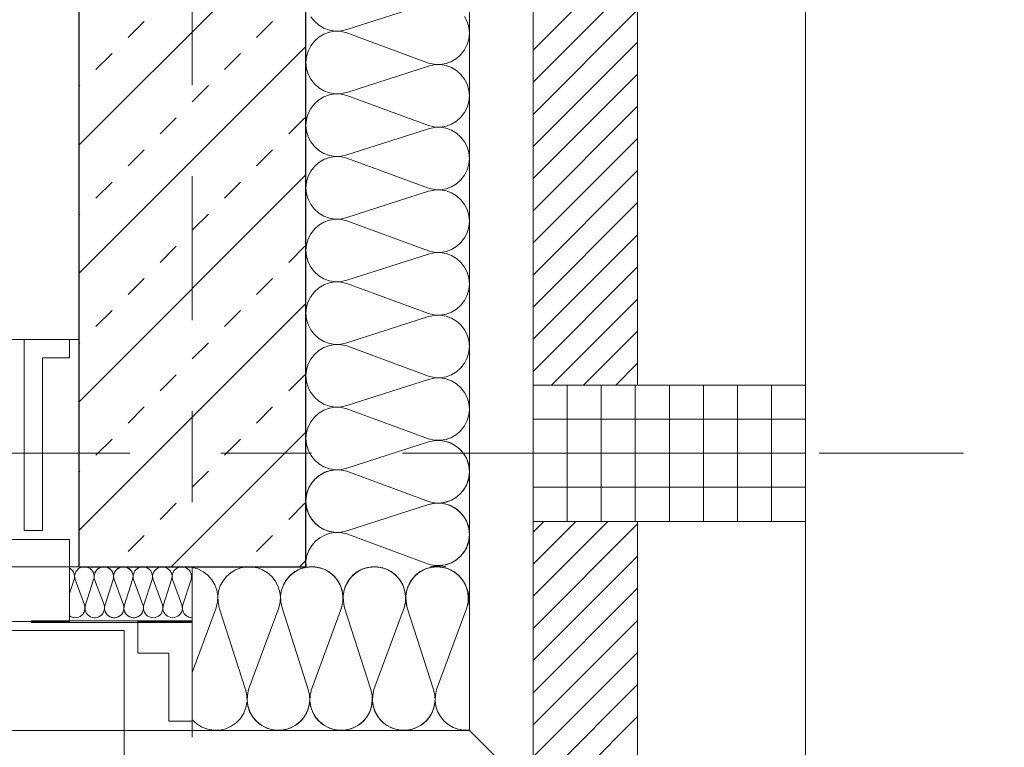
# Model space of a CAD drawing. Header units: metres. Extents: x -45.2 to 14.3, y -31.8 to 10.2.
# Tile 95 of 141: x -0.2 to 0.9, y -21.9 to -21.1. Entities that reach past the tile are written whole.
import ezdxf

# ---------------------------------------------------------------- set-up
doc = ezdxf.new("R2010")
doc.units = ezdxf.units.M
doc.header["$LTSCALE"] = 0.05
doc.linetypes.add('Achsen 01', pattern=[5.291531, 3.175, -1.058062, 0.352704, -0.705764])
for name, color, linetype, lineweight, true_color in [('013_Beton und Stahlbetonarbeiten-000 Brüstung', 7, 'Continuous', 9, 0xa6a6a6), ('014_Fassadenarbeiten-000 Aufsicht Betonfertigteile', 7, 'Continuous', 9, 0xc0c0c0), ('014_Fassadenarbeiten-330 mineralische Dämmung', 7, 'Continuous', 9, 0x666666), ('030_Sonnenschutzarbeiten-Grundriss', 7, 'Continuous', 13, 0x555555), ('031_Metallbauarbeiten-330 Aufsicht Metallbauarbeiten', 7, 'Continuous', 9, 0xa6a6a6), ('032_Metallarbeiten-Fenster', 7, 'Continuous', 13, 0x444444), ('AV1-Achsen', 1, 'Achsen 01', 18, 0xff0000)]:
    doc.layers.add(name, color=color, linetype=linetype, lineweight=lineweight, true_color=true_color)
for name, color, linetype, lineweight in [('013_Beton und Stahlbetonarbeiten-330 Außenwände', 7, 'Continuous', 25), ('014_Fassadenarbeiten-330 Betonfertigteile vertikal', 7, 'Continuous', 9), ('014_Fassadenarbeiten-330 Filtermauerwerk 11.5cm', 7, 'Continuous', 9), ('014_Fassadenarbeiten-330 Mauerwerk 11.5cm', 7, 'Continuous', 9), ('027_Tischlerarbeiten-330 Innenfensterbänke', 7, 'Continuous', 9), ('030_Sonnenschutzarbeiten-Kasten+Behang', 7, 'Continuous', 5)]:
    doc.layers.add(name, color=color, linetype=linetype, lineweight=lineweight)

msp = doc.modelspace()

# ---------------------------------------------------------------- linework, layer by layer
at = {"layer": '013_Beton und Stahlbetonarbeiten-000 Brüstung'}
msp.add_lwpolyline([(-0.125, -21.725), (-2.575, -21.725), (-2.575, -21.475), (-0.125, -21.475)], close=True, dxfattribs=at)
at = {"layer": '013_Beton und Stahlbetonarbeiten-330 Außenwände', "color": 251, "linetype": 'Continuous', "lineweight": 13, "true_color": 0x4c4c4c}
for p, q in [((0.125, -21.011), (-0.125, -21.261)), ((-0.0707, -21.1425), (-0.053, -21.1248)), ((0.0707, -21.1425), (0.0884, -21.1248)), ((0.125, -21.1524), (-0.125, -21.4024)), ((-0.1061, -21.1778), (-0.0884, -21.1602)), ((0.0354, -21.1778), (0.053, -21.1602)), ((-0.125, -21.1968), (-0.1237, -21.1955)), ((0, -21.2132), (0.0177, -21.1955)), ((-0.0354, -21.2486), (-0.0177, -21.2309)), ((0.1061, -21.2486), (0.1237, -21.2309)), ((-0.0707, -21.2839), (-0.053, -21.2662)), ((0.0707, -21.2839), (0.0884, -21.2662)), ((0.125, -21.2938), (-0.125, -21.5438)), ((-0.1061, -21.3193), (-0.0884, -21.3016)), ((0.0354, -21.3193), (0.053, -21.3016)), ((-0.125, -21.3382), (-0.1237, -21.3369)), ((0, -21.3546), (0.0177, -21.3369)), ((-0.0354, -21.39), (-0.0177, -21.3723)), ((0.1061, -21.39), (0.1237, -21.3723)), ((-0.0707, -21.4253), (-0.053, -21.4077)), ((0.0707, -21.4253), (0.0884, -21.4077)), ((0.125, -21.4352), (-0.125, -21.6852)), ((-0.1061, -21.4607), (-0.0884, -21.443)), ((0.0354, -21.4607), (0.053, -21.443)), ((-0.125, -21.4796), (-0.1237, -21.4784)), ((0, -21.496), (0.0177, -21.4784)), ((-0.0354, -21.5314), (-0.0177, -21.5137)), ((0.1061, -21.5314), (0.1237, -21.5137)), ((-0.0707, -21.5668), (-0.053, -21.5491)), ((0.0707, -21.5668), (0.0884, -21.5491)), ((-0.1061, -21.6021), (-0.0884, -21.5844)), ((0.125, -21.5767), (-0.0233, -21.725)), ((0.0354, -21.6021), (0.053, -21.5844)), ((-0.125, -21.621), (-0.1237, -21.6198)), ((0, -21.6375), (0.0177, -21.6198)), ((-0.0354, -21.6728), (-0.0177, -21.6551)), ((0.1061, -21.6728), (0.1237, -21.6551)), ((-0.0707, -21.7082), (-0.053, -21.6905)), ((0.0707, -21.7082), (0.0884, -21.6905)), ((0.125, -21.7181), (0.1181, -21.725))]:
    msp.add_line(p, q, dxfattribs=at)
at = {"layer": '013_Beton und Stahlbetonarbeiten-330 Außenwände'}
msp.add_lwpolyline([(0.125, -21.725), (0.125, -16.075), (-0.125, -16.075), (-0.125, -17.4), (0.025, -17.4), (0.025, -17.7), (-0.125, -17.7), (-0.125, -21.725)], close=True, dxfattribs=at)
at = {"layer": '014_Fassadenarbeiten-000 Aufsicht Betonfertigteile'}
for points in [[(0.305, -21.905), (0.305, 0.305), (0.675, 0.675), (0.675, -22.275)], [(-39.455, -21.905), (0.305, -21.905), (0.675, -22.275), (-39.825, -22.275)]]:
    msp.add_lwpolyline(points, close=True, dxfattribs=at)
at = {"layer": '014_Fassadenarbeiten-330 Betonfertigteile vertikal', "color": 8, "linetype": 'Continuous', "lineweight": 9, "true_color": 0x808080}
for p, q in [((0.4125, -21.525), (0.4125, -21.675)), ((0.45, -21.525), (0.45, -21.675)), ((0.4875, -21.525), (0.4875, -21.675)), ((0.525, -21.525), (0.525, -21.675)), ((0.5625, -21.525), (0.5625, -21.675)), ((0.6, -21.525), (0.6, -21.675)), ((0.6375, -21.525), (0.6375, -21.675))]:
    msp.add_line(p, q, dxfattribs=at)
at = {"layer": '014_Fassadenarbeiten-330 Betonfertigteile vertikal', "color": 8, "linetype": 'Continuous', "lineweight": 13, "true_color": 0x808080}
for p, q in [((0.375, -21.5625), (0.675, -21.5625)), ((0.375, -21.6), (0.675, -21.6)), ((0.375, -21.6375), (0.675, -21.6375))]:
    msp.add_line(p, q, dxfattribs=at)
at = {"layer": '014_Fassadenarbeiten-330 Betonfertigteile vertikal'}
msp.add_lwpolyline([(0.675, -21.675), (0.675, -21.525), (0.375, -21.525), (0.375, -21.675)], close=True, dxfattribs=at)
at = {"layer": '014_Fassadenarbeiten-330 Filtermauerwerk 11.5cm', "color": 8, "linetype": 'Continuous', "lineweight": 9, "true_color": 0x808080}
for p, q in [((0.375, -21.1564), (0.49, -21.0414)), ((0.375, -21.1918), (0.49, -21.0768)), ((0.375, -21.2271), (0.49, -21.1121)), ((0.375, -21.2625), (0.49, -21.1475)), ((0.375, -21.2978), (0.49, -21.1828)), ((0.375, -21.3332), (0.49, -21.2182)), ((0.375, -21.3685), (0.49, -21.2535)), ((0.375, -21.4039), (0.49, -21.2889)), ((0.375, -21.4392), (0.49, -21.3242)), ((0.375, -21.4746), (0.49, -21.3596)), ((0.375, -21.51), (0.49, -21.395)), ((0.3953, -21.525), (0.49, -21.4303)), ((0.4307, -21.525), (0.49, -21.4657)), ((0.466, -21.525), (0.49, -21.501))]:
    msp.add_line(p, q, dxfattribs=at)
at = {"layer": '014_Fassadenarbeiten-330 Filtermauerwerk 11.5cm'}
msp.add_lwpolyline([(0.49, -21.525), (0.375, -21.525), (0.375, -20.325), (0.49, -20.325)], close=True, dxfattribs=at)
at = {"layer": '014_Fassadenarbeiten-330 Mauerwerk 11.5cm', "color": 8, "linetype": 'Continuous', "lineweight": 9, "true_color": 0x808080}
for p, q in [((0.375, -21.6867), (0.3867, -21.675)), ((0.375, -21.7221), (0.4221, -21.675)), ((0.375, -21.7574), (0.4574, -21.675)), ((0.375, -21.7928), (0.49, -21.6778)), ((0.375, -21.8282), (0.49, -21.7132)), ((0.375, -21.8635), (0.49, -21.7485)), ((0.375, -21.8989), (0.49, -21.7839)), ((0.375, -21.9342), (0.49, -21.8192)), ((0.375, -21.9696), (0.49, -21.8546)), ((0.2899, -22.09), (0.49, -21.8899))]:
    msp.add_line(p, q, dxfattribs=at)
at = {"layer": '014_Fassadenarbeiten-330 Mauerwerk 11.5cm'}
msp.add_lwpolyline([(0.49, -21.675), (0.49, -22.09), (0.075, -22.09), (0.075, -21.975), (0.375, -21.975), (0.375, -21.675)], close=True, dxfattribs=at)
at = {"layer": '014_Fassadenarbeiten-330 mineralische Dämmung'}
msp.add_lwpolyline([(0.305, -21.905), (0, -21.905), (0, -21.725), (0.125, -21.725), (0.125, -16.2), (0.305, -16.2)], close=True, dxfattribs=at)
for points in [[(0.26, -21.105), (0.17, -21.1339), (0.17, -21.1339), (0.1637, -21.1353), (0.1572, -21.1355), (0.1508, -21.1345), (0.1447, -21.1323), (0.1392, -21.129), (0.1343, -21.1247), (0.1303, -21.1196)], [(0.26, -21.7221), (0.2663, -21.7235), (0.2728, -21.7237), (0.2792, -21.7227), (0.2853, -21.7205), (0.2908, -21.7172), (0.2957, -21.7129), (0.2997, -21.7078), (0.3026, -21.702), (0.3044, -21.6958), (0.305, -21.6893), (0.3044, -21.6829), (0.3026, -21.6767), (0.2997, -21.6709), (0.2957, -21.6658), (0.2908, -21.6615), (0.2853, -21.6582), (0.2792, -21.656), (0.2728, -21.655), (0.2663, -21.6551), (0.26, -21.6565), (0.17, -21.6855), (0.17, -21.6855), (0.1637, -21.6869), (0.1572, -21.6871), (0.1508, -21.686), (0.1447, -21.6838), (0.1392, -21.6805), (0.1343, -21.6762), (0.1303, -21.6711), (0.1274, -21.6653), (0.1256, -21.6591), (0.125, -21.6527), (0.1256, -21.6462), (0.1274, -21.64), (0.1303, -21.6342), (0.1343, -21.6291), (0.1392, -21.6248), (0.1447, -21.6215), (0.1508, -21.6193), (0.1572, -21.6183), (0.1637, -21.6185), (0.17, -21.6199), (0.26, -21.6532), (0.26, -21.6532), (0.2663, -21.6546), (0.2728, -21.6548), (0.2792, -21.6537), (0.2853, -21.6515), (0.2908, -21.6482), (0.2957, -21.6439), (0.2997, -21.6388), (0.3026, -21.633), (0.3044, -21.6268), (0.305, -21.6204), (0.3044, -21.6139), (0.3026, -21.6077), (0.2997, -21.6019), (0.2957, -21.5968), (0.2908, -21.5925), (0.2853, -21.5892), (0.2792, -21.587), (0.2728, -21.586), (0.2663, -21.5862), (0.26, -21.5876), (0.17, -21.6165), (0.17, -21.6165), (0.1637, -21.6179), (0.1572, -21.6181), (0.1508, -21.6171), (0.1447, -21.6149), (0.1392, -21.6116), (0.1343, -21.6073), (0.1303, -21.6022), (0.1274, -21.5964), (0.1256, -21.5902), (0.125, -21.5837), (0.1256, -21.5773), (0.1274, -21.5711), (0.1303, -21.5653), (0.1343, -21.5602), (0.1392, -21.5559), (0.1447, -21.5526), (0.1508, -21.5504), (0.1572, -21.5494), (0.1637, -21.5496), (0.17, -21.551), (0.26, -21.5842), (0.26, -21.5842), (0.2663, -21.5856), (0.2728, -21.5858), (0.2792, -21.5848), (0.2853, -21.5826), (0.2908, -21.5793), (0.2957, -21.575), (0.2997, -21.5699), (0.3026, -21.5641), (0.3044, -21.5579), (0.305, -21.5514), (0.3044, -21.545), (0.3026, -21.5388), (0.2997, -21.533), (0.2957, -21.5279), (0.2908, -21.5236), (0.2853, -21.5203), (0.2792, -21.5181), (0.2728, -21.5171), (0.2663, -21.5173), (0.26, -21.5187), (0.17, -21.5476), (0.17, -21.5476), (0.1637, -21.549), (0.1572, -21.5492), (0.1508, -21.5481), (0.1447, -21.5459), (0.1392, -21.5426), (0.1343, -21.5383), (0.1303, -21.5332), (0.1274, -21.5275), (0.1256, -21.5212), (0.125, -21.5148), (0.1256, -21.5083), (0.1274, -21.5021), (0.1303, -21.4964), (0.1343, -21.4912), (0.1392, -21.4869), (0.1447, -21.4836), (0.1508, -21.4814), (0.1572, -21.4804), (0.1637, -21.4806), (0.17, -21.482), (0.26, -21.5153), (0.26, -21.5153), (0.2663, -21.5167), (0.2728, -21.5169), (0.2792, -21.5158), (0.2853, -21.5136), (0.2908, -21.5103), (0.2957, -21.506), (0.2997, -21.5009), (0.3026, -21.4952), (0.3044, -21.4889), (0.305, -21.4825), (0.3044, -21.476), (0.3026, -21.4698), (0.2997, -21.4641), (0.2957, -21.4589), (0.2908, -21.4547), (0.2853, -21.4513), (0.2792, -21.4491), (0.2728, -21.4481), (0.2663, -21.4483), (0.26, -21.4497), (0.17, -21.4786), (0.17, -21.4786), (0.1637, -21.48), (0.1572, -21.4802), (0.1508, -21.4792), (0.1447, -21.477), (0.1392, -21.4737), (0.1343, -21.4694), (0.1303, -21.4643), (0.1274, -21.4585), (0.1256, -21.4523), (0.125, -21.4458), (0.1256, -21.4394), (0.1274, -21.4332), (0.1303, -21.4274), (0.1343, -21.4223), (0.1392, -21.418), (0.1447, -21.4147), (0.1508, -21.4125), (0.1572, -21.4115), (0.1637, -21.4117), (0.17, -21.4131), (0.26, -21.4463), (0.26, -21.4463), (0.2663, -21.4477), (0.2728, -21.4479), (0.2792, -21.4469), (0.2853, -21.4447), (0.2908, -21.4414), (0.2957, -21.4371), (0.2997, -21.432), (0.3026, -21.4262), (0.3044, -21.42), (0.305, -21.4135), (0.3044, -21.4071), (0.3026, -21.4009), (0.2997, -21.3951), (0.2957, -21.39), (0.2908, -21.3857), (0.2853, -21.3824), (0.2792, -21.3802), (0.2728, -21.3792), (0.2663, -21.3794), (0.26, -21.3808), (0.17, -21.4097), (0.17, -21.4097), (0.1637, -21.4111), (0.1572, -21.4113), (0.1508, -21.4103), (0.1447, -21.408), (0.1392, -21.4047), (0.1343, -21.4005), (0.1303, -21.3953), (0.1274, -21.3896), (0.1256, -21.3833), (0.125, -21.3769), (0.1256, -21.3705), (0.1274, -21.3642), (0.1303, -21.3585), (0.1343, -21.3533), (0.1392, -21.3491), (0.1447, -21.3458), (0.1508, -21.3436), (0.1572, -21.3425), (0.1637, -21.3427), (0.17, -21.3441), (0.26, -21.3774), (0.26, -21.3774), (0.2663, -21.3788), (0.2728, -21.379), (0.2792, -21.3779), (0.2853, -21.3757), (0.2908, -21.3724), (0.2957, -21.3682), (0.2997, -21.363), (0.3026, -21.3573), (0.3044, -21.351), (0.305, -21.3446), (0.3044, -21.3382), (0.3026, -21.3319), (0.2997, -21.3262), (0.2957, -21.3211), (0.2908, -21.3168), (0.2853, -21.3135), (0.2792, -21.3113), (0.2728, -21.3102), (0.2663, -21.3104), (0.26, -21.3118), (0.17, -21.3407), (0.17, -21.3407), (0.1637, -21.3421), (0.1572, -21.3423), (0.1508, -21.3413), (0.1447, -21.3391), (0.1392, -21.3358), (0.1343, -21.3315), (0.1303, -21.3264), (0.1274, -21.3206), (0.1256, -21.3144), (0.125, -21.308), (0.1256, -21.3015), (0.1274, -21.2953), (0.1303, -21.2895), (0.1343, -21.2844), (0.1392, -21.2801), (0.1447, -21.2768), (0.1508, -21.2746), (0.1572, -21.2736), (0.1637, -21.2738), (0.17, -21.2752), (0.26, -21.3084), (0.26, -21.3084), (0.2663, -21.3098), (0.2728, -21.31), (0.2792, -21.309), (0.2853, -21.3068), (0.2908, -21.3035), (0.2957, -21.2992), (0.2997, -21.2941), (0.3026, -21.2883), (0.3044, -21.2821), (0.305, -21.2757), (0.3044, -21.2692), (0.3026, -21.263), (0.2997, -21.2572), (0.2957, -21.2521), (0.2908, -21.2478), (0.2853, -21.2445), (0.2792, -21.2423), (0.2728, -21.2413), (0.2663, -21.2415), (0.26, -21.2429), (0.17, -21.2718), (0.17, -21.2718), (0.1637, -21.2732), (0.1572, -21.2734), (0.1508, -21.2724), (0.1447, -21.2702), (0.1392, -21.2669), (0.1343, -21.2626), (0.1303, -21.2574), (0.1274, -21.2517), (0.1256, -21.2455), (0.125, -21.239), (0.1256, -21.2326), (0.1274, -21.2263), (0.1303, -21.2206), (0.1343, -21.2155), (0.1392, -21.2112), (0.1447, -21.2079), (0.1508, -21.2057), (0.1572, -21.2046), (0.1637, -21.2048), (0.17, -21.2062), (0.26, -21.2395), (0.26, -21.2395), (0.2663, -21.2409), (0.2728, -21.2411), (0.2792, -21.2401), (0.2853, -21.2379), (0.2908, -21.2345), (0.2957, -21.2303), (0.2997, -21.2251), (0.3026, -21.2194), (0.3044, -21.2132), (0.305, -21.2067), (0.3044, -21.2003), (0.3026, -21.194), (0.2997, -21.1883), (0.2957, -21.1832), (0.2908, -21.1789), (0.2853, -21.1756), (0.2792, -21.1734), (0.2728, -21.1723), (0.2663, -21.1725), (0.26, -21.1739), (0.17, -21.2029), (0.17, -21.2029), (0.1637, -21.2042), (0.1572, -21.2044), (0.1508, -21.2034), (0.1447, -21.2012), (0.1392, -21.1979), (0.1343, -21.1936), (0.1303, -21.1885), (0.1274, -21.1827), (0.1256, -21.1765), (0.125, -21.1701), (0.1256, -21.1636), (0.1274, -21.1574), (0.1303, -21.1516), (0.1343, -21.1465), (0.1392, -21.1422), (0.1447, -21.1389), (0.1508, -21.1367), (0.1572, -21.1357), (0.1637, -21.1359), (0.17, -21.1373), (0.26, -21.1706), (0.26, -21.1706), (0.2663, -21.1719), (0.2728, -21.1721), (0.2792, -21.1711), (0.2853, -21.1689), (0.2908, -21.1656), (0.2957, -21.1613), (0.2997, -21.1562), (0.3026, -21.1504), (0.3044, -21.1442), (0.305, -21.1378), (0.3044, -21.1313), (0.3026, -21.1251), (0.2997, -21.1193)], [(0.26, -21.5876), (0.266, -21.5862), (0.2722, -21.586), (0.2783, -21.5868), (0.2841, -21.5887), (0.2896, -21.5917), (0.2944, -21.5955), (0.2984, -21.6002), (0.2984, -21.6002), (0.3016, -21.6055), (0.3038, -21.6112), (0.3049, -21.6173), (0.3049, -21.6235), (0.3038, -21.6295), (0.3016, -21.6353), (0.2984, -21.6406), (0.2984, -21.6406), (0.2944, -21.6452), (0.2896, -21.6491), (0.2841, -21.652), (0.2783, -21.6539), (0.2722, -21.6548), (0.266, -21.6545), (0.26, -21.6532), (0.17, -21.6199), (0.17, -21.6199), (0.164, -21.6185), (0.1578, -21.6183), (0.1517, -21.6191), (0.1458, -21.621), (0.1404, -21.624), (0.1356, -21.6278), (0.1315, -21.6325), (0.1315, -21.6325), (0.1284, -21.6378), (0.1262, -21.6435), (0.1251, -21.6496), (0.1251, -21.6558), (0.1262, -21.6618), (0.1284, -21.6676), (0.1315, -21.6729), (0.1315, -21.6729), (0.1356, -21.6776), (0.1404, -21.6814), (0.1458, -21.6843), (0.1517, -21.6862), (0.1578, -21.6871), (0.164, -21.6868), (0.17, -21.6855), (0.26, -21.6565), (0.26, -21.6565), (0.266, -21.6552), (0.2722, -21.6549), (0.2783, -21.6558), (0.2841, -21.6577), (0.2896, -21.6606), (0.2944, -21.6645), (0.2984, -21.6691), (0.2984, -21.6691), (0.3016, -21.6744), (0.3038, -21.6802), (0.3049, -21.6862), (0.3049, -21.6924), (0.3038, -21.6985), (0.3016, -21.7043), (0.2984, -21.7095), (0.2984, -21.7095), (0.2944, -21.7142), (0.2896, -21.718), (0.2841, -21.721), (0.2783, -21.7229), (0.2722, -21.7237), (0.266, -21.7235), (0.26, -21.7221), (0.17, -21.6888), (0.17, -21.6888), (0.164, -21.6875), (0.1578, -21.6872), (0.1516, -21.6881), (0.1458, -21.69), (0.1403, -21.693), (0.1355, -21.6969), (0.1314, -21.7016), (0.1283, -21.7069), (0.1262, -21.7127), (0.1251, -21.7188), (0.1252, -21.725)], [(0.2332, -21.77), (0.2345, -21.764), (0.2348, -21.7578), (0.2339, -21.7517), (0.232, -21.7459), (0.2291, -21.7404), (0.2252, -21.7356), (0.2206, -21.7316), (0.2206, -21.7316), (0.2153, -21.7284), (0.2095, -21.7262), (0.2035, -21.7251), (0.1973, -21.7251), (0.1912, -21.7262), (0.1855, -21.7284), (0.1802, -21.7316), (0.1802, -21.7316), (0.1755, -21.7356), (0.1717, -21.7404), (0.1687, -21.7459), (0.1668, -21.7517), (0.166, -21.7578), (0.1662, -21.764), (0.1676, -21.77), (0.1965, -21.86), (0.1965, -21.86), (0.1979, -21.866), (0.1981, -21.8722), (0.1973, -21.8783), (0.1954, -21.8842), (0.1925, -21.8896), (0.1886, -21.8944), (0.184, -21.8985), (0.184, -21.8985), (0.1787, -21.9016), (0.1729, -21.9038), (0.1668, -21.9049), (0.1607, -21.9049), (0.1546, -21.9038), (0.1488, -21.9016), (0.1435, -21.8985), (0.1435, -21.8985), (0.1389, -21.8944), (0.135, -21.8896), (0.1321, -21.8842), (0.1302, -21.8783), (0.1293, -21.8722), (0.1296, -21.866), (0.131, -21.86), (0.1642, -21.77), (0.1642, -21.77), (0.1656, -21.764), (0.1658, -21.7578), (0.165, -21.7517), (0.1631, -21.7459), (0.1602, -21.7404), (0.1563, -21.7356), (0.1517, -21.7316), (0.1517, -21.7316), (0.1464, -21.7284), (0.1406, -21.7262), (0.1345, -21.7251), (0.1284, -21.7251), (0.1223, -21.7262), (0.1165, -21.7284), (0.1112, -21.7316), (0.1112, -21.7316), (0.1066, -21.7356), (0.1027, -21.7404), (0.0998, -21.7459), (0.0979, -21.7517), (0.097, -21.7578), (0.0973, -21.764), (0.0987, -21.77), (0.1276, -21.86), (0.1276, -21.86), (0.1289, -21.866), (0.1292, -21.8722), (0.1284, -21.8783), (0.1264, -21.8842), (0.1235, -21.8896), (0.1197, -21.8944), (0.115, -21.8985), (0.115, -21.8985), (0.1097, -21.9016), (0.1039, -21.9038), (0.0979, -21.9049), (0.0917, -21.9049), (0.0856, -21.9038), (0.0799, -21.9016), (0.0746, -21.8985), (0.0746, -21.8985), (0.0699, -21.8944), (0.0661, -21.8896), (0.0631, -21.8842), (0.0612, -21.8783), (0.0604, -21.8722), (0.0606, -21.866), (0.062, -21.86), (0.0953, -21.77), (0.0953, -21.77), (0.0966, -21.764), (0.0969, -21.7578), (0.0961, -21.7517), (0.0941, -21.7459), (0.0912, -21.7404), (0.0874, -21.7356), (0.0827, -21.7316), (0.0827, -21.7316), (0.0774, -21.7284), (0.0716, -21.7262), (0.0656, -21.7251), (0.0594, -21.7251), (0.0533, -21.7262), (0.0476, -21.7284), (0.0423, -21.7316), (0.0423, -21.7316), (0.0376, -21.7356), (0.0338, -21.7404), (0.0308, -21.7459), (0.0289, -21.7517), (0.0281, -21.7578), (0.0283, -21.764), (0.0297, -21.77), (0.0586, -21.86), (0.0586, -21.86), (0.0601, -21.8666), (0.0602, -21.8733), (0.059, -21.8799), (0.0566, -21.8861), (0.053, -21.8918), (0.0484, -21.8966), (0.0429, -21.9005), (0.0367, -21.9032), (0.0302, -21.9047), (0.0235, -21.9049), (0.0169, -21.9038), (0.0106, -21.9015), (0.0049, -21.8979), (0, -21.8933)], [(0, -21.7256), (0.0062, -21.7274), (0.012, -21.7304), (0.0171, -21.7343), (0.0214, -21.7392), (0.0247, -21.7447), (0.0269, -21.7508), (0.0279, -21.7572), (0.0277, -21.7637), (0.0263, -21.77), (0, -21.8412)], [(0.3021, -21.77), (0.3035, -21.7637), (0.3037, -21.7572), (0.3027, -21.7508), (0.3005, -21.7447), (0.2972, -21.7392), (0.2929, -21.7343), (0.2878, -21.7303), (0.282, -21.7274), (0.2758, -21.7256), (0.2693, -21.725), (0.2629, -21.7256), (0.2567, -21.7274), (0.2509, -21.7303), (0.2458, -21.7343), (0.2415, -21.7392), (0.2382, -21.7447), (0.236, -21.7508), (0.235, -21.7572), (0.2351, -21.7637), (0.2365, -21.77), (0.2655, -21.86), (0.2655, -21.86), (0.2669, -21.8663), (0.2671, -21.8728), (0.266, -21.8792), (0.2638, -21.8853), (0.2605, -21.8908), (0.2562, -21.8957), (0.2511, -21.8997), (0.2453, -21.9026), (0.2391, -21.9044), (0.2327, -21.905), (0.2262, -21.9044), (0.22, -21.9026), (0.2142, -21.8997), (0.2091, -21.8957), (0.2048, -21.8908), (0.2015, -21.8853), (0.1993, -21.8792), (0.1983, -21.8728), (0.1985, -21.8663), (0.1999, -21.86), (0.2332, -21.77), (0.2332, -21.77), (0.2346, -21.7637), (0.2348, -21.7572), (0.2337, -21.7508), (0.2315, -21.7447), (0.2282, -21.7392), (0.2239, -21.7343), (0.2188, -21.7303), (0.213, -21.7274), (0.2068, -21.7256), (0.2004, -21.725), (0.1939, -21.7256), (0.1877, -21.7274), (0.1819, -21.7303), (0.1768, -21.7343), (0.1725, -21.7392), (0.1692, -21.7447), (0.167, -21.7508), (0.166, -21.7572), (0.1662, -21.7637), (0.1676, -21.77), (0.1965, -21.86), (0.1965, -21.86), (0.1979, -21.8663), (0.1981, -21.8728), (0.1971, -21.8792), (0.1949, -21.8853), (0.1916, -21.8908), (0.1873, -21.8957), (0.1822, -21.8997), (0.1764, -21.9026), (0.1702, -21.9044), (0.1637, -21.905), (0.1573, -21.9044), (0.1511, -21.9026), (0.1453, -21.8997), (0.1402, -21.8957), (0.1359, -21.8908), (0.1326, -21.8853), (0.1304, -21.8792), (0.1294, -21.8728), (0.1296, -21.8663), (0.131, -21.86), (0.1642, -21.77), (0.1642, -21.77), (0.1656, -21.7637), (0.1658, -21.7572), (0.1648, -21.7508), (0.1626, -21.7447), (0.1593, -21.7392), (0.155, -21.7343), (0.1499, -21.7303), (0.1441, -21.7274), (0.1379, -21.7256), (0.1314, -21.725), (0.125, -21.7256), (0.1188, -21.7274), (0.113, -21.7303), (0.1079, -21.7343), (0.1036, -21.7392), (0.1003, -21.7447), (0.0981, -21.7508), (0.0971, -21.7572), (0.0973, -21.7637), (0.0987, -21.77), (0.1276, -21.86), (0.1276, -21.86), (0.129, -21.8663), (0.1292, -21.8728), (0.1281, -21.8792), (0.1259, -21.8853), (0.1226, -21.8908), (0.1183, -21.8957), (0.1132, -21.8997), (0.1075, -21.9026), (0.1012, -21.9044), (0.0948, -21.905), (0.0883, -21.9044), (0.0821, -21.9026), (0.0764, -21.8997), (0.0712, -21.8957), (0.0669, -21.8908), (0.0636, -21.8853), (0.0614, -21.8792), (0.0604, -21.8728), (0.0606, -21.8663), (0.062, -21.86)], [(0.1676, -21.77), (0.1662, -21.764), (0.166, -21.7578), (0.1668, -21.7517), (0.1687, -21.7459), (0.1717, -21.7404), (0.1755, -21.7356), (0.1802, -21.7316), (0.1802, -21.7316), (0.1855, -21.7284), (0.1912, -21.7262), (0.1973, -21.7251), (0.2035, -21.7251), (0.2095, -21.7262), (0.2153, -21.7284), (0.2206, -21.7316), (0.2206, -21.7316), (0.2252, -21.7356), (0.2291, -21.7404), (0.232, -21.7459), (0.2339, -21.7517), (0.2348, -21.7578), (0.2345, -21.764), (0.2332, -21.77), (0.1999, -21.86), (0.1999, -21.86), (0.1985, -21.866), (0.1983, -21.8722), (0.1991, -21.8783), (0.201, -21.8842), (0.204, -21.8896), (0.2078, -21.8944), (0.2125, -21.8985), (0.2125, -21.8985), (0.2178, -21.9016), (0.2235, -21.9038), (0.2296, -21.9049), (0.2358, -21.9049), (0.2418, -21.9038), (0.2476, -21.9016), (0.2529, -21.8985), (0.2529, -21.8985), (0.2576, -21.8944), (0.2614, -21.8896), (0.2643, -21.8842), (0.2662, -21.8783), (0.2671, -21.8722), (0.2668, -21.866), (0.2655, -21.86), (0.2365, -21.77), (0.2365, -21.77), (0.2352, -21.764), (0.2349, -21.7578), (0.2358, -21.7517), (0.2377, -21.7459), (0.2406, -21.7404), (0.2445, -21.7356), (0.2491, -21.7316), (0.2491, -21.7316), (0.2544, -21.7284), (0.2602, -21.7262), (0.2662, -21.7251), (0.2724, -21.7251), (0.2785, -21.7262), (0.2843, -21.7284), (0.2895, -21.7316), (0.2895, -21.7316), (0.2942, -21.7356), (0.298, -21.7404), (0.301, -21.7459), (0.3029, -21.7517), (0.3037, -21.7578), (0.3035, -21.764), (0.3021, -21.77), (0.2688, -21.86), (0.2688, -21.86), (0.2675, -21.866), (0.2672, -21.8722), (0.2681, -21.8784), (0.27, -21.8842), (0.273, -21.8897), (0.2769, -21.8945), (0.2816, -21.8986), (0.2869, -21.9017), (0.2927, -21.9038), (0.2988, -21.9049), (0.305, -21.9048)], [(0.2616, -21.725), (0.2676, -21.724), (0.2736, -21.724), (0.2795, -21.725)], [(0.305, -21.7684), (0.304, -21.7624), (0.304, -21.7564), (0.305, -21.7505)]]:
    msp.add_lwpolyline(points, dxfattribs=at)
at = {"layer": '027_Tischlerarbeiten-330 Innenfensterbänke'}
msp.add_lwpolyline([(-0.135, -21.475), (-0.135, -21.495), (-0.165, -21.495), (-0.165, -21.685), (-0.185, -21.685), (-0.185, -21.475)], close=True, dxfattribs=at)
at = {"layer": '030_Sonnenschutzarbeiten-Grundriss', "color": 251, "true_color": 0x555555}
msp.add_lwpolyline([(0, -21.895), (-0.026, -21.895), (-0.026, -21.82), (-0.06, -21.82), (-0.06, -21.785), (0, -21.785)], close=True, dxfattribs=at)
at = {"layer": '030_Sonnenschutzarbeiten-Kasten+Behang', "color": 1, "linetype": 'Continuous', "lineweight": 18, "true_color": 0xff0000}
msp.add_lwpolyline([(-0.026, -21.82), (-0.06, -21.82), (-0.06, -21.785), (0, -21.785), (0, -21.895), (-0.026, -21.895)], close=True, dxfattribs=at)
at = {"layer": '031_Metallbauarbeiten-330 Aufsicht Metallbauarbeiten'}
msp.add_lwpolyline([(-2.7, -21.795), (-0.075, -21.795), (-0.075, -22.185), (-2.7, -22.185)], close=True, dxfattribs=at)
at = {"layer": '032_Metallarbeiten-Fenster', "color": 7, "lineweight": 18}
msp.add_lwpolyline([(-0.135, -21.695), (-0.22, -21.695), (-0.22, -21.785), (-0.135, -21.785)], close=True, dxfattribs=at)
at = {"layer": '032_Metallarbeiten-Fenster'}
for points in [[(-0.0543, -21.767), (-0.0539, -21.7689), (-0.0538, -21.7708), (-0.0541, -21.7727), (-0.0547, -21.7745), (-0.0556, -21.7762), (-0.0568, -21.7777), (-0.0582, -21.779), (-0.0582, -21.779), (-0.0599, -21.7799), (-0.0617, -21.7806), (-0.0635, -21.781), (-0.0655, -21.781), (-0.0673, -21.7806), (-0.0691, -21.7799), (-0.0708, -21.779), (-0.0708, -21.779), (-0.0722, -21.7777), (-0.0734, -21.7762), (-0.0743, -21.7745), (-0.0749, -21.7727), (-0.0752, -21.7708), (-0.0751, -21.7689), (-0.0747, -21.767), (-0.0657, -21.739), (-0.0657, -21.739), (-0.0653, -21.7371), (-0.0652, -21.7352), (-0.0655, -21.7333), (-0.0661, -21.7315), (-0.067, -21.7298), (-0.0682, -21.7283), (-0.0696, -21.727), (-0.0696, -21.727), (-0.0713, -21.7261), (-0.0731, -21.7254), (-0.0749, -21.725), (-0.0769, -21.725), (-0.0787, -21.7254), (-0.0805, -21.7261), (-0.0822, -21.727), (-0.0822, -21.727), (-0.0836, -21.7283), (-0.0848, -21.7298), (-0.0857, -21.7315), (-0.0863, -21.7333), (-0.0866, -21.7352), (-0.0865, -21.7371), (-0.0861, -21.739), (-0.0757, -21.767), (-0.0757, -21.767), (-0.0753, -21.7689), (-0.0752, -21.7708), (-0.0755, -21.7727), (-0.0761, -21.7745), (-0.077, -21.7762), (-0.0782, -21.7777), (-0.0797, -21.779), (-0.0797, -21.779), (-0.0813, -21.7799), (-0.0831, -21.7806), (-0.085, -21.781), (-0.0869, -21.781), (-0.0888, -21.7806), (-0.0906, -21.7799), (-0.0922, -21.779), (-0.0922, -21.779), (-0.0937, -21.7777), (-0.0949, -21.7762), (-0.0958, -21.7745), (-0.0964, -21.7727), (-0.0967, -21.7708), (-0.0966, -21.7689), (-0.0961, -21.767), (-0.0871, -21.739), (-0.0871, -21.739), (-0.0867, -21.7371), (-0.0866, -21.7352), (-0.0869, -21.7333), (-0.0875, -21.7315), (-0.0884, -21.7298), (-0.0896, -21.7283), (-0.0911, -21.727), (-0.0911, -21.727), (-0.0927, -21.7261), (-0.0945, -21.7254), (-0.0964, -21.725), (-0.0983, -21.725), (-0.1002, -21.7254), (-0.102, -21.7261), (-0.1036, -21.727), (-0.1036, -21.727), (-0.1051, -21.7283), (-0.1063, -21.7298), (-0.1072, -21.7315), (-0.1078, -21.7333), (-0.1081, -21.7352), (-0.108, -21.7371), (-0.1075, -21.739), (-0.0972, -21.767), (-0.0972, -21.767), (-0.0968, -21.7689), (-0.0967, -21.7708), (-0.097, -21.7727), (-0.0976, -21.7745), (-0.0985, -21.7762), (-0.0997, -21.7777), (-0.1011, -21.779), (-0.1011, -21.779), (-0.1028, -21.7799), (-0.1045, -21.7806), (-0.1064, -21.781), (-0.1084, -21.781), (-0.1102, -21.7806), (-0.112, -21.7799), (-0.1137, -21.779), (-0.1137, -21.779), (-0.1151, -21.7777), (-0.1163, -21.7762), (-0.1172, -21.7745), (-0.1178, -21.7727), (-0.1181, -21.7708), (-0.118, -21.7689), (-0.1176, -21.767), (-0.1086, -21.739), (-0.1086, -21.739), (-0.1082, -21.7371), (-0.1081, -21.7352), (-0.1084, -21.7333), (-0.1089, -21.7315), (-0.1099, -21.7298), (-0.1111, -21.7283), (-0.1125, -21.727), (-0.1125, -21.727), (-0.1142, -21.7261), (-0.1159, -21.7254), (-0.1178, -21.725), (-0.1198, -21.725), (-0.1216, -21.7254), (-0.1234, -21.7261), (-0.1251, -21.727), (-0.1251, -21.727), (-0.1265, -21.7283), (-0.1277, -21.7298), (-0.1286, -21.7315), (-0.1292, -21.7333), (-0.1295, -21.7352), (-0.1294, -21.7371), (-0.129, -21.739), (-0.1186, -21.767), (-0.1186, -21.767), (-0.1182, -21.769), (-0.1182, -21.7711), (-0.1185, -21.7731), (-0.1192, -21.775), (-0.1203, -21.7767), (-0.1217, -21.7783), (-0.1233, -21.7795), (-0.1252, -21.7804), (-0.1272, -21.7809), (-0.1292, -21.781), (-0.1313, -21.7807), (-0.1332, -21.7801), (-0.135, -21.7791)], [(-0.135, -21.7544), (-0.13, -21.739), (-0.13, -21.739), (-0.1296, -21.737), (-0.1296, -21.7349), (-0.1299, -21.7328), (-0.1307, -21.7308), (-0.1318, -21.7291), (-0.1333, -21.7276), (-0.135, -21.7264)], [(-0.0114, -21.767), (-0.011, -21.769), (-0.0109, -21.771), (-0.0112, -21.773), (-0.0119, -21.7749), (-0.0129, -21.7766), (-0.0143, -21.7781), (-0.0159, -21.7793), (-0.0177, -21.7802), (-0.0196, -21.7808), (-0.0216, -21.781), (-0.0236, -21.7808), (-0.0255, -21.7802), (-0.0273, -21.7793), (-0.0289, -21.7781), (-0.0303, -21.7766), (-0.0313, -21.7749), (-0.032, -21.773), (-0.0323, -21.771), (-0.0322, -21.769), (-0.0318, -21.767), (-0.0228, -21.739), (-0.0228, -21.739), (-0.0224, -21.737), (-0.0223, -21.735), (-0.0226, -21.733), (-0.0233, -21.7311), (-0.0243, -21.7294), (-0.0257, -21.7279), (-0.0273, -21.7267), (-0.0291, -21.7257), (-0.031, -21.7252), (-0.033, -21.725), (-0.035, -21.7252), (-0.0369, -21.7257), (-0.0387, -21.7267), (-0.0403, -21.7279), (-0.0417, -21.7294), (-0.0427, -21.7311), (-0.0434, -21.733), (-0.0437, -21.735), (-0.0436, -21.737), (-0.0432, -21.739), (-0.0328, -21.767), (-0.0328, -21.767), (-0.0324, -21.769), (-0.0324, -21.771), (-0.0327, -21.773), (-0.0334, -21.7749), (-0.0344, -21.7766), (-0.0357, -21.7781), (-0.0373, -21.7793), (-0.0391, -21.7802), (-0.041, -21.7808), (-0.043, -21.781), (-0.0451, -21.7808), (-0.047, -21.7802), (-0.0488, -21.7793), (-0.0504, -21.7781), (-0.0517, -21.7766), (-0.0527, -21.7749), (-0.0534, -21.773), (-0.0537, -21.771), (-0.0537, -21.769), (-0.0532, -21.767), (-0.0442, -21.739), (-0.0442, -21.739), (-0.0438, -21.737), (-0.0438, -21.735), (-0.0441, -21.733), (-0.0448, -21.7311), (-0.0458, -21.7294), (-0.0471, -21.7279), (-0.0487, -21.7267), (-0.0505, -21.7257), (-0.0524, -21.7252), (-0.0544, -21.725), (-0.0565, -21.7252), (-0.0584, -21.7257), (-0.0602, -21.7267), (-0.0618, -21.7279), (-0.0631, -21.7294), (-0.0641, -21.7311), (-0.0648, -21.733), (-0.0651, -21.735), (-0.0651, -21.737), (-0.0646, -21.739), (-0.0543, -21.767), (-0.0543, -21.767), (-0.0539, -21.769), (-0.0538, -21.771), (-0.0541, -21.773), (-0.0548, -21.7749), (-0.0558, -21.7766), (-0.0572, -21.7781), (-0.0588, -21.7793), (-0.0606, -21.7802), (-0.0625, -21.7808), (-0.0645, -21.781), (-0.0665, -21.7808), (-0.0684, -21.7802), (-0.0702, -21.7793), (-0.0718, -21.7781), (-0.0732, -21.7766), (-0.0742, -21.7749), (-0.0749, -21.773), (-0.0752, -21.771), (-0.0751, -21.769), (-0.0747, -21.767), (-0.0657, -21.739), (-0.0657, -21.739), (-0.0653, -21.737), (-0.0652, -21.735), (-0.0655, -21.733), (-0.0662, -21.7311), (-0.0672, -21.7294), (-0.0686, -21.7279), (-0.0702, -21.7267), (-0.072, -21.7257), (-0.0739, -21.7252), (-0.0759, -21.725), (-0.0779, -21.7252), (-0.0798, -21.7257), (-0.0816, -21.7267), (-0.0832, -21.7279), (-0.0846, -21.7294), (-0.0856, -21.7311), (-0.0863, -21.733), (-0.0866, -21.735), (-0.0865, -21.737), (-0.0861, -21.739), (-0.0757, -21.767), (-0.0757, -21.767), (-0.0753, -21.769), (-0.0753, -21.771), (-0.0756, -21.773), (-0.0763, -21.7749), (-0.0773, -21.7766), (-0.0786, -21.7781), (-0.0802, -21.7793), (-0.082, -21.7802), (-0.0839, -21.7808), (-0.0859, -21.781), (-0.088, -21.7808), (-0.0899, -21.7802), (-0.0917, -21.7793), (-0.0933, -21.7781), (-0.0946, -21.7766), (-0.0956, -21.7749), (-0.0963, -21.773), (-0.0966, -21.771), (-0.0966, -21.769), (-0.0961, -21.767), (-0.0871, -21.739), (-0.0871, -21.739), (-0.0867, -21.737), (-0.0867, -21.735), (-0.087, -21.733), (-0.0877, -21.7311), (-0.0887, -21.7294), (-0.09, -21.7279), (-0.0916, -21.7267), (-0.0934, -21.7257), (-0.0953, -21.7252), (-0.0973, -21.725), (-0.0994, -21.7252), (-0.1013, -21.7257), (-0.1031, -21.7267), (-0.1047, -21.7279), (-0.106, -21.7294), (-0.107, -21.7311), (-0.1077, -21.733), (-0.108, -21.735), (-0.108, -21.737), (-0.1075, -21.739)], [(0, -21.781), (-0.002, -21.7808), (-0.004, -21.7803), (-0.0058, -21.7794), (-0.0074, -21.7782), (-0.0088, -21.7767), (-0.0098, -21.7749), (-0.0105, -21.773), (-0.0108, -21.771), (-0.0108, -21.769), (-0.0103, -21.767), (-0.0014, -21.739), (-0.0014, -21.739), (-0.0009, -21.737), (-0.0009, -21.735), (-0.0012, -21.733), (-0.0019, -21.7311), (-0.0029, -21.7294), (-0.0042, -21.7279), (-0.0058, -21.7267), (-0.0076, -21.7257), (-0.0095, -21.7252), (-0.0116, -21.725), (-0.0136, -21.7252), (-0.0155, -21.7257), (-0.0173, -21.7267), (-0.0189, -21.7279), (-0.0202, -21.7294), (-0.0212, -21.7311), (-0.0219, -21.733), (-0.0222, -21.735), (-0.0222, -21.737), (-0.0217, -21.739), (-0.0114, -21.767), (-0.0114, -21.767), (-0.011, -21.769), (-0.0109, -21.771), (-0.0112, -21.773), (-0.0119, -21.7749), (-0.0129, -21.7766), (-0.0143, -21.7781), (-0.0159, -21.7793), (-0.0177, -21.7802), (-0.0196, -21.7808), (-0.0216, -21.781), (-0.0236, -21.7808), (-0.0255, -21.7802), (-0.0273, -21.7793), (-0.0289, -21.7781), (-0.0303, -21.7766), (-0.0313, -21.7749), (-0.032, -21.773), (-0.0323, -21.771), (-0.0322, -21.769), (-0.0318, -21.767), (-0.0228, -21.739), (-0.0228, -21.739), (-0.0224, -21.737), (-0.0223, -21.735), (-0.0226, -21.733), (-0.0233, -21.7311), (-0.0243, -21.7294), (-0.0257, -21.7279), (-0.0273, -21.7267), (-0.0291, -21.7257), (-0.031, -21.7252), (-0.033, -21.725), (-0.035, -21.7252), (-0.0369, -21.7257), (-0.0387, -21.7267), (-0.0403, -21.7279), (-0.0417, -21.7294), (-0.0427, -21.7311), (-0.0434, -21.733), (-0.0437, -21.735), (-0.0436, -21.737), (-0.0432, -21.739), (-0.0328, -21.767), (-0.0328, -21.767), (-0.0324, -21.769), (-0.0324, -21.771), (-0.0327, -21.773), (-0.0334, -21.7749), (-0.0344, -21.7766), (-0.0357, -21.7781), (-0.0373, -21.7793), (-0.0391, -21.7802), (-0.041, -21.7808), (-0.043, -21.781), (-0.0451, -21.7808), (-0.047, -21.7802), (-0.0488, -21.7793), (-0.0504, -21.7781), (-0.0517, -21.7766), (-0.0527, -21.7749), (-0.0534, -21.773), (-0.0537, -21.771), (-0.0537, -21.769), (-0.0532, -21.767)]]:
    msp.add_lwpolyline(points, dxfattribs=at)
at = {"layer": '032_Metallarbeiten-Fenster', "color": 7, "linetype": 'Continuous', "lineweight": 9}
msp.add_lwpolyline([(-0.1769, -21.7843), (0, -21.7843), (0, -21.7863), (-0.1769, -21.7863)], close=True, dxfattribs=at)
at = {"layer": 'AV1-Achsen'}
for p, q in [((0, -26.5), (0, 4.9)), ((-43.35, -21.6), (4.2, -21.6))]:
    msp.add_line(p, q, dxfattribs=at)
at = {"layer": 'Defpoints', "color": 0, "lineweight": 0}
for p, q in [((-0.125, -21.475), (-0.125, -21.475)), ((-0.125, -21.475), (-0.125, -21.475)), ((-0.125, -21.475), (-0.125, -21.475)), ((-0.125, -21.475), (-0.125, -21.475)), ((0.675, -21.525), (0.675, -21.525)), ((0.675, -21.525), (0.675, -21.525)), ((0, -21.6), (0, -21.6)), ((0, -21.6), (0, -21.6)), ((0, -21.6), (0, -21.6)), ((0, -21.6), (0, -21.6)), ((0.49, -21.675), (0.49, -21.675)), ((0.49, -21.675), (0.49, -21.675)), ((0.675, -21.675), (0.675, -21.675)), ((0.675, -21.675), (0.675, -21.675)), ((0.675, -21.675), (0.675, -21.675)), ((-0.125, -21.725), (-0.125, -21.725)), ((-0.125, -21.725), (-0.125, -21.725)), ((-0.125, -21.725), (-0.125, -21.725)), ((-0.125, -21.725), (-0.125, -21.725)), ((0.125, -21.725), (0.125, -21.725)), ((0.125, -21.725), (0.125, -21.725)), ((0.125, -21.725), (0.125, -21.725)), ((0.125, -21.725), (0.125, -21.725))]:
    msp.add_line(p, q, dxfattribs=at)

doc.saveas('drawing.dxf')
